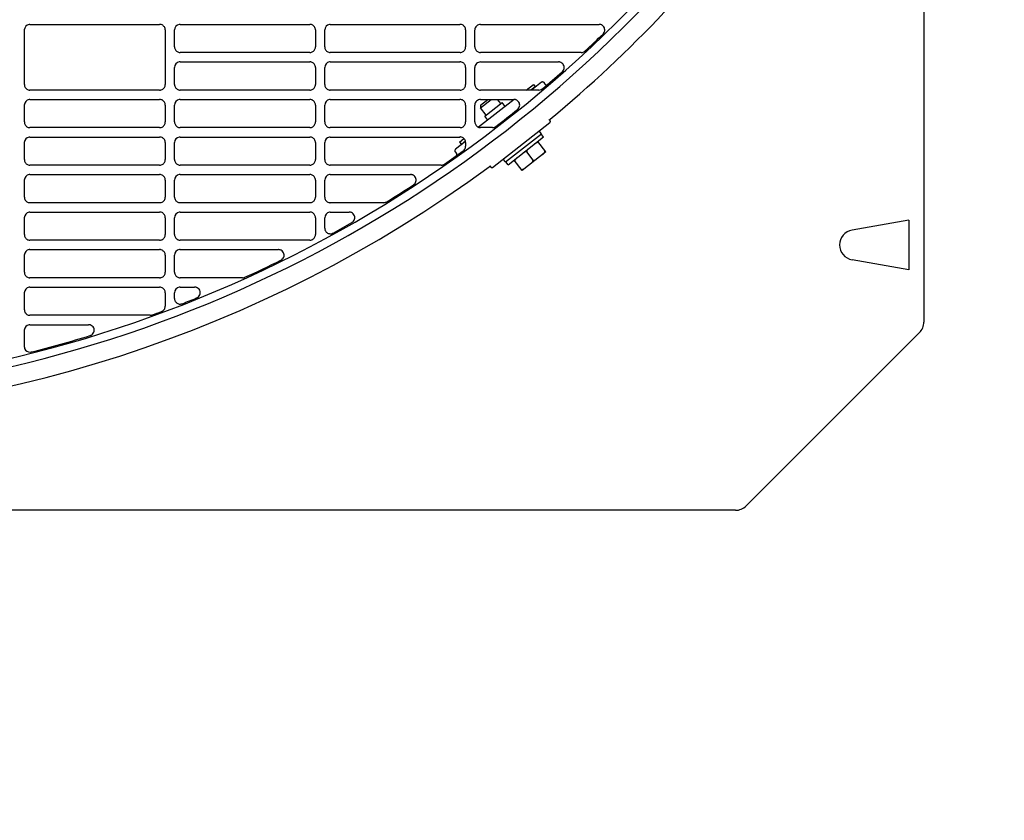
# Model space of a CAD drawing. Header units: millimetres. Extents: x -165365 to -33565, y 7406 to 103342.
# Tile 224 of 256: x -80798 to -80536, y 24927 to 25140. Entities that reach past the tile are written whole.
import ezdxf

# ---------------------------------------------------------------- set-up
doc = ezdxf.new("R2010")
doc.units = ezdxf.units.MM
doc.header["$MEASUREMENT"] = 0
doc.linetypes.add('ACAD_ISO03W100', pattern=[150, 60, -90])
doc.layers.add('DETAIL', color=5, linetype='Continuous')
doc.layers.add('ELEK CIENKIE', color=80, linetype='Continuous')

# ---------------------------------------------------------------- blocks, each defined once
blk = doc.blocks.new('A$C67C8A0BA')
at = {"layer": 'DETAIL', "color": 3, "linetype": 'Continuous'}
for p, q in [((1240.6, 691.24), (1240.6, 50.16)), ((1002.53, 129.45), (1037.06, 129.45)), ((1042.53, 129.45), (1077.06, 129.45)), ((1082.53, 129.45), (1117.06, 129.45)), ((1122.53, 129.45), (1154.13, 129.45)), ((1001.04, 113.45), (1001.04, 127.96)), ((1038.56, 127.96), (1038.56, 113.44)), ((1041.03, 123.45), (1041.03, 127.96)), ((1078.56, 127.96), (1078.56, 123.45)), ((1081.03, 123.45), (1081.03, 127.96)), ((1118.56, 127.96), (1118.56, 123.44)), ((1121.03, 123.45), (1121.03, 127.95)), ((1077.07, 121.96), (1042.52, 121.96)), ((1117.07, 121.95), (1082.52, 121.96)), ((1149.36, 121.95), (1122.52, 121.95)), ((1042.53, 119.45), (1077.06, 119.45)), ((1082.53, 119.45), (1117.06, 119.45)), ((1122.53, 119.45), (1143.3, 119.45)), ((1041.03, 113.45), (1041.03, 117.95)), ((1078.56, 117.96), (1078.56, 113.44)), ((1081.03, 113.45), (1081.03, 117.95)), ((1118.56, 117.96), (1118.56, 113.44)), ((1121.03, 113.45), (1121.03, 117.95)), ((1134.68, 111.95), (1136.63, 113.48)), ((1137.12, 112.85), (1135.97, 111.95)), ((1138.74, 114.03), (1136.08, 111.95)), ((1136.63, 113.48), (1137.12, 112.85)), ((1139.73, 113.56), (1139.44, 113.94)), ((1037.07, 111.95), (1002.52, 111.95)), ((1077.07, 111.95), (1042.52, 111.95)), ((1117.07, 111.95), (1082.52, 111.95)), ((1138.09, 111.95), (1122.52, 111.95)), ((1001.04, 103.45), (1001.04, 107.96)), ((1002.53, 109.45), (1037.06, 109.45)), ((1038.56, 107.96), (1038.56, 103.45)), ((1041.03, 103.45), (1041.03, 107.96)), ((1042.53, 109.45), (1077.06, 109.45)), ((1078.56, 107.96), (1078.56, 103.45)), ((1081.03, 103.45), (1081.03, 107.96)), ((1082.53, 109.45), (1117.06, 109.45)), ((1118.56, 107.96), (1118.56, 103.45)), ((1121.03, 103.45), (1121.03, 107.96)), ((1131.46, 109.44), (1122, 102.05)), ((1122.48, 107.23), (1125.33, 109.45)), ((1122.56, 107.93), (1122.48, 107.23)), ((1122.53, 109.45), (1131.45, 109.45)), ((1122.56, 107.93), (1124.52, 109.45)), ((1123.65, 104.99), (1128.3, 108.62)), ((1127.95, 108.35), (1127.08, 109.45)), ((1129.1, 107.6), (1128.3, 108.62)), ((1124.01, 105.27), (1122.48, 107.23)), ((1124.45, 103.97), (1123.65, 104.99)), ((1125.73, 91.37), (1141.02, 103.31)), ((1140.76, 104.12), (1141.07, 103.73)), ((1037.07, 101.96), (1002.52, 101.96)), ((1077.07, 101.96), (1042.52, 101.96)), ((1117.07, 101.96), (1082.52, 101.96)), ((1125.73, 101.95), (1122.52, 101.95)), ((1129.18, 92.8), (1138.8, 100.31)), ((1138.8, 100.31), (1138.18, 101.09)), ((1139.33, 99.46), (1138.72, 100.25)), ((1001.04, 93.45), (1001.04, 97.95)), ((1002.53, 99.45), (1037.06, 99.45)), ((1038.56, 97.96), (1038.56, 93.44)), ((1041.03, 93.45), (1041.03, 97.95)), ((1042.53, 99.45), (1077.06, 99.45)), ((1078.56, 97.96), (1078.56, 93.44)), ((1081.03, 93.45), (1081.03, 97.95)), ((1082.53, 99.45), (1117.06, 99.45)), ((1118.53, 98.24), (1115.88, 96.17)), ((1116.93, 98.09), (1118.12, 99.02)), ((1116.93, 98.09), (1117.42, 97.46)), ((1118.51, 98.31), (1117.42, 97.46)), ((1118.56, 97.96), (1118.56, 96.99)), ((1129.88, 92.07), (1139.33, 99.46)), ((1139.91, 95.47), (1137.76, 98.23)), ((1115.8, 95.47), (1116.09, 95.09)), ((1139.91, 95.47), (1133.61, 90.54)), ((1136.45, 93.4), (1134.91, 95.37)), ((1037.07, 91.95), (1002.52, 91.95)), ((1077.07, 91.95), (1042.52, 91.95)), ((1112.05, 91.95), (1082.52, 91.95)), ((1125, 91.81), (1125.31, 91.42)), ((1129.18, 92.8), (1128.57, 93.58)), ((1129.88, 92.07), (1129.26, 92.86)), ((1133.61, 90.54), (1131.45, 93.3)), ((1002.53, 89.45), (1037.06, 89.45)), ((1042.53, 89.45), (1077.06, 89.45)), ((1082.53, 89.45), (1103.88, 89.45)), ((1001.04, 83.45), (1001.04, 87.96)), ((1038.56, 87.96), (1038.56, 83.44)), ((1041.03, 83.45), (1041.03, 87.96)), ((1078.56, 87.96), (1078.56, 83.44)), ((1081.03, 83.45), (1081.03, 87.96)), ((1037.07, 81.95), (1002.52, 81.95)), ((1077.07, 81.95), (1042.52, 81.95)), ((1096.76, 81.95), (1082.52, 81.95)), ((1002.53, 79.45), (1037.06, 79.45)), ((1042.53, 79.45), (1077.06, 79.45)), ((1082.53, 79.45), (1087.52, 79.45)), ((1001.04, 73.45), (1001.04, 77.96)), ((1038.56, 77.96), (1038.56, 73.44)), ((1041.03, 73.45), (1041.03, 77.96)), ((1078.56, 77.96), (1078.56, 73.44)), ((1081.03, 75.15), (1081.03, 77.96)), ((1236.63, 77.31), (1221.48, 74.64)), ((1236.63, 77.31), (1236.63, 64.09)), ((1037.07, 71.95), (1002.52, 71.95)), ((1077.07, 71.95), (1042.52, 71.95)), ((1002.53, 69.45), (1037.06, 69.45)), ((1042.53, 69.45), (1068.71, 69.45)), ((1001.04, 63.45), (1001.04, 67.96)), ((1038.56, 67.96), (1038.56, 63.44)), ((1041.03, 63.45), (1041.03, 67.96)), ((1236.63, 64.09), (1221.48, 66.76)), ((1037.07, 61.95), (1002.52, 61.95)), ((1059.16, 61.95), (1042.52, 61.95)), ((1001.04, 53.45), (1001.04, 57.96)), ((1002.53, 59.45), (1037.06, 59.45)), ((1038.56, 57.96), (1038.56, 54.35)), ((1041.03, 56.43), (1041.03, 57.96)), ((1042.53, 59.45), (1046.36, 59.45)), ((1034.58, 51.95), (1002.52, 51.95)), ((1001.04, 43.62), (1001.04, 47.96)), ((1002.53, 49.45), (1018.09, 49.45)), ((1193.27, 1.17), (1239.43, 47.33)), ((1190.44, 0), (628, 0))]:
    blk.add_line(p, q, dxfattribs=at)
for points in [[(1038.56, 127.96), (1038.54, 128.17), (1038.5, 128.38), (1038.43, 128.58), (1038.33, 128.76), (1038.2, 128.93), (1038.05, 129.08), (1037.88, 129.21), (1037.7, 129.31), (1037.5, 129.39), (1037.3, 129.44)], [(1078.56, 127.96), (1078.54, 128.17), (1078.5, 128.38), (1078.43, 128.58), (1078.33, 128.76), (1078.2, 128.93), (1078.05, 129.08), (1077.88, 129.21), (1077.7, 129.31), (1077.5, 129.39), (1077.3, 129.44)], [(1118.56, 127.96), (1118.54, 128.17), (1118.5, 128.38), (1118.43, 128.58), (1118.33, 128.76), (1118.2, 128.93), (1118.05, 129.08), (1117.88, 129.21), (1117.7, 129.31), (1117.5, 129.39), (1117.3, 129.44)], [(1155.32, 127.06), (1155.46, 127.28), (1155.56, 127.52), (1155.61, 127.77), (1155.62, 128.03), (1155.59, 128.29), (1155.51, 128.54), (1155.39, 128.77), (1155.23, 128.98), (1155.03, 129.15), (1154.81, 129.29)], [(1041.03, 123.45), (1041.05, 123.24), (1041.09, 123.04), (1041.17, 122.84), (1041.27, 122.65), (1041.39, 122.48), (1041.54, 122.33), (1041.71, 122.2), (1041.89, 122.1), (1042.09, 122.02), (1042.29, 121.97)], [(1077.3, 121.97), (1077.51, 122.02), (1077.7, 122.1), (1077.89, 122.2), (1078.06, 122.33), (1078.2, 122.48), (1078.33, 122.65), (1078.43, 122.83), (1078.5, 123.03), (1078.54, 123.24), (1078.56, 123.45)], [(1081.03, 123.45), (1081.05, 123.24), (1081.09, 123.04), (1081.17, 122.84), (1081.26, 122.65), (1081.39, 122.48), (1081.54, 122.33), (1081.7, 122.2), (1081.89, 122.1), (1082.09, 122.02), (1082.29, 121.97)], [(1117.3, 121.97), (1117.51, 122.02), (1117.7, 122.1), (1117.89, 122.2), (1118.06, 122.33), (1118.2, 122.48), (1118.33, 122.65), (1118.43, 122.83), (1118.5, 123.03), (1118.54, 123.24), (1118.56, 123.44)], [(1121.03, 123.45), (1121.05, 123.24), (1121.09, 123.04), (1121.16, 122.84), (1121.26, 122.65), (1121.39, 122.48), (1121.54, 122.33), (1121.7, 122.2), (1121.89, 122.1), (1122.09, 122.02), (1122.29, 121.97)], [(1078.56, 117.96), (1078.54, 118.17), (1078.5, 118.38), (1078.43, 118.58), (1078.33, 118.76), (1078.2, 118.93), (1078.05, 119.08), (1077.88, 119.21), (1077.7, 119.31), (1077.5, 119.39), (1077.3, 119.43)], [(1118.56, 117.96), (1118.54, 118.17), (1118.5, 118.38), (1118.43, 118.58), (1118.33, 118.76), (1118.2, 118.93), (1118.05, 119.08), (1117.88, 119.21), (1117.7, 119.31), (1117.5, 119.39), (1117.3, 119.43)], [(1144.46, 117.01), (1144.61, 117.23), (1144.72, 117.47), (1144.78, 117.72), (1144.8, 117.99), (1144.77, 118.25), (1144.7, 118.51), (1144.58, 118.74), (1144.42, 118.95), (1144.23, 119.13), (1144.01, 119.28)], [(1001.04, 113.45), (1001.05, 113.24), (1001.09, 113.03), (1001.17, 112.83), (1001.27, 112.65), (1001.39, 112.48), (1001.54, 112.33), (1001.71, 112.2), (1001.89, 112.1), (1002.09, 112.02), (1002.29, 111.97)], [(1037.3, 111.97), (1037.51, 112.02), (1037.71, 112.09), (1037.89, 112.2), (1038.06, 112.33), (1038.2, 112.48), (1038.33, 112.64), (1038.43, 112.83), (1038.5, 113.03), (1038.55, 113.23), (1038.56, 113.44)], [(1041.03, 113.45), (1041.05, 113.24), (1041.09, 113.03), (1041.17, 112.84), (1041.27, 112.65), (1041.39, 112.48), (1041.54, 112.33), (1041.71, 112.2), (1041.89, 112.1), (1042.09, 112.02), (1042.29, 111.97)], [(1077.3, 111.97), (1077.51, 112.02), (1077.7, 112.09), (1077.89, 112.2), (1078.06, 112.32), (1078.2, 112.47), (1078.33, 112.64), (1078.43, 112.83), (1078.5, 113.03), (1078.54, 113.23), (1078.56, 113.44)], [(1081.03, 113.45), (1081.05, 113.24), (1081.09, 113.03), (1081.17, 112.84), (1081.26, 112.65), (1081.39, 112.48), (1081.54, 112.33), (1081.7, 112.2), (1081.89, 112.1), (1082.09, 112.02), (1082.29, 111.97)], [(1117.3, 111.97), (1117.51, 112.02), (1117.7, 112.09), (1117.89, 112.2), (1118.06, 112.32), (1118.2, 112.47), (1118.33, 112.64), (1118.43, 112.83), (1118.5, 113.03), (1118.54, 113.23), (1118.56, 113.44)], [(1121.03, 113.45), (1121.05, 113.24), (1121.09, 113.03), (1121.16, 112.84), (1121.26, 112.65), (1121.39, 112.48), (1121.54, 112.33), (1121.7, 112.2), (1121.89, 112.1), (1122.09, 112.02), (1122.29, 111.97)], [(1038.56, 107.96), (1038.54, 108.17), (1038.5, 108.38), (1038.43, 108.58), (1038.33, 108.76), (1038.2, 108.93), (1038.05, 109.08), (1037.88, 109.21), (1037.7, 109.31), (1037.5, 109.39), (1037.3, 109.44)], [(1078.56, 107.96), (1078.54, 108.17), (1078.5, 108.38), (1078.43, 108.58), (1078.33, 108.76), (1078.2, 108.93), (1078.05, 109.08), (1077.88, 109.21), (1077.7, 109.31), (1077.5, 109.39), (1077.3, 109.44)], [(1118.56, 107.96), (1118.54, 108.17), (1118.5, 108.38), (1118.43, 108.58), (1118.33, 108.76), (1118.2, 108.93), (1118.05, 109.08), (1117.88, 109.21), (1117.7, 109.31), (1117.5, 109.39), (1117.3, 109.44)], [(1132.57, 106.96), (1132.73, 107.18), (1132.85, 107.42), (1132.93, 107.68), (1132.96, 107.95), (1132.94, 108.22), (1132.87, 108.48), (1132.75, 108.72), (1132.59, 108.94), (1132.39, 109.13), (1132.17, 109.28)], [(1001.04, 103.45), (1001.05, 103.24), (1001.09, 103.04), (1001.17, 102.84), (1001.27, 102.65), (1001.39, 102.48), (1001.54, 102.33), (1001.71, 102.2), (1001.89, 102.1), (1002.09, 102.02), (1002.29, 101.98)], [(1037.3, 101.97), (1037.51, 102.02), (1037.71, 102.1), (1037.89, 102.2), (1038.06, 102.33), (1038.2, 102.48), (1038.33, 102.65), (1038.43, 102.83), (1038.5, 103.03), (1038.55, 103.24), (1038.56, 103.45)], [(1041.03, 103.45), (1041.05, 103.24), (1041.09, 103.04), (1041.17, 102.84), (1041.27, 102.65), (1041.39, 102.48), (1041.54, 102.33), (1041.71, 102.2), (1041.89, 102.1), (1042.09, 102.02), (1042.29, 101.97)], [(1077.3, 101.97), (1077.51, 102.02), (1077.7, 102.1), (1077.89, 102.2), (1078.06, 102.33), (1078.2, 102.48), (1078.33, 102.65), (1078.43, 102.83), (1078.5, 103.03), (1078.54, 103.24), (1078.56, 103.45)], [(1081.03, 103.45), (1081.05, 103.24), (1081.09, 103.04), (1081.17, 102.84), (1081.26, 102.65), (1081.39, 102.48), (1081.54, 102.33), (1081.7, 102.2), (1081.89, 102.1), (1082.09, 102.02), (1082.29, 101.97)], [(1117.3, 101.97), (1117.51, 102.02), (1117.7, 102.1), (1117.89, 102.2), (1118.06, 102.33), (1118.2, 102.48), (1118.33, 102.65), (1118.43, 102.83), (1118.5, 103.03), (1118.54, 103.24), (1118.56, 103.45)], [(1121.03, 103.45), (1121.05, 103.24), (1121.09, 103.04), (1121.16, 102.84), (1121.26, 102.65), (1121.39, 102.48), (1121.54, 102.33), (1121.7, 102.2), (1121.89, 102.1), (1122.09, 102.02), (1122.29, 101.97)], [(1038.56, 97.96), (1038.54, 98.17), (1038.5, 98.38), (1038.43, 98.57), (1038.33, 98.76), (1038.2, 98.93), (1038.05, 99.08), (1037.88, 99.21), (1037.7, 99.31), (1037.5, 99.39), (1037.3, 99.43)], [(1078.56, 97.96), (1078.54, 98.17), (1078.5, 98.38), (1078.43, 98.58), (1078.33, 98.76), (1078.2, 98.93), (1078.05, 99.08), (1077.88, 99.21), (1077.7, 99.31), (1077.5, 99.39), (1077.3, 99.43)], [(1118.56, 97.96), (1118.54, 98.17), (1118.5, 98.38), (1118.43, 98.58), (1118.33, 98.76), (1118.2, 98.93), (1118.05, 99.08), (1117.88, 99.21), (1117.7, 99.31), (1117.5, 99.39), (1117.3, 99.43)], [(1138.06, 97.83), (1137.98, 97.91), (1137.87, 97.95), (1137.76, 97.96), (1137.64, 97.95), (1137.53, 97.92), (1137.43, 97.88), (1137.32, 97.83), (1137.22, 97.78), (1137.13, 97.72), (1137.03, 97.65), (1136.94, 97.59), (1136.85, 97.52)], [(1134.91, 95.37), (1134.83, 95.44), (1134.72, 95.48), (1134.6, 95.5), (1134.49, 95.48), (1134.38, 95.46), (1134.27, 95.42), (1134.17, 95.37), (1134.07, 95.32), (1133.97, 95.26), (1133.88, 95.19), (1133.79, 95.12), (1133.7, 95.06)], [(1135.51, 96.47), (1135.42, 96.4), (1135.33, 96.33), (1135.25, 96.25), (1135.17, 96.17), (1135.09, 96.09), (1135.02, 96), (1134.96, 95.91), (1134.9, 95.81), (1134.86, 95.7), (1134.85, 95.59), (1134.86, 95.47), (1134.91, 95.37)], [(1139.01, 94.76), (1139.09, 94.83), (1139.18, 94.9), (1139.27, 94.98), (1139.35, 95.06), (1139.43, 95.14), (1139.5, 95.23), (1139.56, 95.33), (1139.61, 95.43), (1139.65, 95.53), (1139.67, 95.65), (1139.65, 95.76), (1139.6, 95.86)], [(1001.04, 93.45), (1001.05, 93.24), (1001.09, 93.03), (1001.17, 92.83), (1001.27, 92.65), (1001.39, 92.48), (1001.54, 92.33), (1001.71, 92.2), (1001.89, 92.1), (1002.09, 92.02), (1002.29, 91.97)], [(1037.3, 91.97), (1037.51, 92.02), (1037.71, 92.09), (1037.89, 92.2), (1038.06, 92.33), (1038.2, 92.48), (1038.33, 92.64), (1038.43, 92.83), (1038.5, 93.03), (1038.55, 93.23), (1038.56, 93.44)], [(1041.03, 93.45), (1041.05, 93.24), (1041.09, 93.03), (1041.17, 92.84), (1041.27, 92.65), (1041.39, 92.48), (1041.54, 92.33), (1041.71, 92.2), (1041.89, 92.1), (1042.09, 92.02), (1042.29, 91.97)], [(1077.3, 91.97), (1077.51, 92.02), (1077.71, 92.09), (1077.89, 92.2), (1078.06, 92.33), (1078.2, 92.48), (1078.33, 92.64), (1078.43, 92.83), (1078.5, 93.03), (1078.54, 93.23), (1078.56, 93.44)], [(1081.03, 93.45), (1081.05, 93.24), (1081.09, 93.03), (1081.17, 92.84), (1081.26, 92.65), (1081.39, 92.48), (1081.54, 92.33), (1081.7, 92.2), (1081.89, 92.1), (1082.09, 92.02), (1082.29, 91.97)], [(1132.36, 94.01), (1132.27, 93.94), (1132.18, 93.86), (1132.1, 93.79), (1132.02, 93.71), (1131.94, 93.63), (1131.87, 93.54), (1131.8, 93.44), (1131.75, 93.34), (1131.71, 93.24), (1131.69, 93.12), (1131.71, 93.01), (1131.76, 92.91)], [(1135.85, 92.3), (1135.94, 92.37), (1136.03, 92.44), (1136.11, 92.52), (1136.2, 92.6), (1136.27, 92.68), (1136.34, 92.77), (1136.41, 92.86), (1136.46, 92.96), (1136.5, 93.07), (1136.52, 93.18), (1136.5, 93.3), (1136.45, 93.4)], [(1136.45, 93.4), (1136.54, 93.32), (1136.65, 93.28), (1136.76, 93.27), (1136.87, 93.28), (1136.98, 93.31), (1137.09, 93.35), (1137.19, 93.4), (1137.29, 93.45), (1137.39, 93.51), (1137.48, 93.58), (1137.57, 93.64), (1137.66, 93.71)], [(1038.56, 87.96), (1038.54, 88.17), (1038.5, 88.38), (1038.43, 88.58), (1038.33, 88.76), (1038.2, 88.93), (1038.05, 89.08), (1037.88, 89.21), (1037.7, 89.31), (1037.5, 89.39), (1037.3, 89.44)], [(1078.56, 87.96), (1078.54, 88.17), (1078.5, 88.38), (1078.43, 88.58), (1078.33, 88.76), (1078.2, 88.93), (1078.05, 89.08), (1077.88, 89.21), (1077.7, 89.31), (1077.5, 89.39), (1077.3, 89.44)], [(1104.89, 86.85), (1105.08, 87.06), (1105.23, 87.31), (1105.34, 87.58), (1105.39, 87.86), (1105.38, 88.15), (1105.32, 88.43), (1105.2, 88.69), (1105.04, 88.92), (1104.83, 89.12), (1104.59, 89.28)], [(1124.98, 91.57), (1124.96, 91.57), (1124.94, 91.56), (1124.93, 91.55), (1124.91, 91.55), (1124.89, 91.54), (1124.88, 91.53), (1124.86, 91.52)], [(1125.28, 91.46), (1125.26, 91.48), (1125.24, 91.5), (1125.21, 91.52), (1125.19, 91.53), (1125.17, 91.55), (1125.14, 91.56), (1125.11, 91.57)], [(1133.3, 90.94), (1133.39, 90.86), (1133.49, 90.82), (1133.61, 90.81), (1133.72, 90.82), (1133.83, 90.85), (1133.94, 90.89), (1134.04, 90.94), (1134.14, 90.99), (1134.24, 91.05), (1134.33, 91.11), (1134.42, 91.18), (1134.51, 91.25)], [(1001.04, 83.45), (1001.05, 83.24), (1001.09, 83.03), (1001.17, 82.84), (1001.27, 82.65), (1001.39, 82.48), (1001.54, 82.33), (1001.71, 82.2), (1001.89, 82.1), (1002.09, 82.02), (1002.29, 81.97)], [(1037.3, 81.97), (1037.51, 82.02), (1037.71, 82.09), (1037.89, 82.2), (1038.06, 82.33), (1038.2, 82.48), (1038.33, 82.65), (1038.43, 82.83), (1038.5, 83.03), (1038.55, 83.23), (1038.56, 83.44)], [(1041.03, 83.45), (1041.05, 83.24), (1041.09, 83.03), (1041.17, 82.84), (1041.27, 82.65), (1041.39, 82.48), (1041.54, 82.33), (1041.7, 82.2), (1041.89, 82.1), (1042.09, 82.02), (1042.29, 81.97)], [(1077.3, 81.97), (1077.51, 82.02), (1077.71, 82.09), (1077.89, 82.2), (1078.06, 82.33), (1078.2, 82.48), (1078.33, 82.64), (1078.43, 82.83), (1078.5, 83.03), (1078.54, 83.23), (1078.56, 83.44)], [(1081.03, 83.45), (1081.05, 83.24), (1081.09, 83.03), (1081.17, 82.84), (1081.26, 82.65), (1081.39, 82.48), (1081.54, 82.33), (1081.7, 82.2), (1081.89, 82.1), (1082.09, 82.02), (1082.29, 81.97)], [(1038.56, 77.96), (1038.54, 78.17), (1038.5, 78.38), (1038.43, 78.58), (1038.33, 78.76), (1038.2, 78.93), (1038.05, 79.08), (1037.88, 79.21), (1037.7, 79.31), (1037.5, 79.39), (1037.3, 79.44)], [(1078.56, 77.96), (1078.54, 78.17), (1078.5, 78.38), (1078.43, 78.58), (1078.33, 78.76), (1078.2, 78.93), (1078.05, 79.08), (1077.88, 79.21), (1077.7, 79.31), (1077.5, 79.39), (1077.3, 79.44)], [(1087.58, 79.45), (1087.57, 79.45), (1087.56, 79.45), (1087.55, 79.45), (1087.54, 79.45), (1087.54, 79.45), (1087.53, 79.45), (1087.52, 79.45)], [(1088.47, 76.8), (1088.69, 77.01), (1088.86, 77.27), (1088.97, 77.55), (1089.03, 77.85), (1089.02, 78.16), (1088.95, 78.46), (1088.82, 78.73), (1088.63, 78.98), (1088.4, 79.18), (1088.13, 79.33)], [(1001.04, 73.45), (1001.05, 73.24), (1001.09, 73.03), (1001.17, 72.84), (1001.27, 72.65), (1001.39, 72.48), (1001.54, 72.33), (1001.71, 72.2), (1001.89, 72.1), (1002.09, 72.02), (1002.29, 71.97)], [(1037.3, 71.97), (1037.51, 72.02), (1037.71, 72.09), (1037.89, 72.2), (1038.06, 72.33), (1038.2, 72.48), (1038.33, 72.65), (1038.43, 72.83), (1038.5, 73.03), (1038.55, 73.24), (1038.56, 73.44)], [(1041.03, 73.45), (1041.05, 73.24), (1041.09, 73.03), (1041.17, 72.84), (1041.27, 72.65), (1041.39, 72.48), (1041.54, 72.33), (1041.7, 72.2), (1041.89, 72.1), (1042.09, 72.02), (1042.29, 71.97)], [(1077.3, 71.97), (1077.51, 72.02), (1077.71, 72.09), (1077.89, 72.2), (1078.06, 72.33), (1078.2, 72.48), (1078.33, 72.64), (1078.43, 72.83), (1078.5, 73.03), (1078.54, 73.23), (1078.56, 73.44)], [(1081.2, 74.46), (1081.31, 74.28), (1081.45, 74.11), (1081.61, 73.97), (1081.79, 73.85), (1081.98, 73.76), (1082.19, 73.7), (1082.4, 73.66), (1082.61, 73.66), (1082.83, 73.69), (1083.03, 73.75)], [(1038.56, 67.96), (1038.54, 68.17), (1038.5, 68.38), (1038.43, 68.58), (1038.33, 68.76), (1038.2, 68.93), (1038.05, 69.08), (1037.88, 69.21), (1037.7, 69.31), (1037.5, 69.39), (1037.3, 69.44)], [(1069.59, 66.75), (1069.82, 66.95), (1070, 67.18), (1070.13, 67.45), (1070.21, 67.74), (1070.23, 68.04), (1070.18, 68.34), (1070.08, 68.62), (1069.91, 68.88), (1069.7, 69.09), (1069.46, 69.26)], [(1001.04, 63.45), (1001.05, 63.24), (1001.09, 63.03), (1001.17, 62.84), (1001.27, 62.65), (1001.39, 62.48), (1001.54, 62.33), (1001.71, 62.2), (1001.89, 62.1), (1002.09, 62.02), (1002.29, 61.97)], [(1037.3, 61.97), (1037.51, 62.02), (1037.71, 62.09), (1037.89, 62.2), (1038.06, 62.33), (1038.2, 62.48), (1038.33, 62.65), (1038.43, 62.83), (1038.5, 63.03), (1038.55, 63.24), (1038.56, 63.44)], [(1041.03, 63.45), (1041.05, 63.24), (1041.09, 63.03), (1041.17, 62.84), (1041.27, 62.65), (1041.39, 62.48), (1041.54, 62.33), (1041.7, 62.2), (1041.89, 62.1), (1042.09, 62.02), (1042.29, 61.97)], [(1038.56, 57.96), (1038.54, 58.17), (1038.5, 58.38), (1038.43, 58.58), (1038.33, 58.76), (1038.2, 58.93), (1038.05, 59.08), (1037.88, 59.21), (1037.7, 59.31), (1037.5, 59.39), (1037.3, 59.44)], [(1047.15, 56.68), (1047.4, 56.87), (1047.61, 57.11), (1047.77, 57.38), (1047.86, 57.68), (1047.89, 58), (1047.85, 58.31), (1047.75, 58.61), (1047.58, 58.88), (1047.35, 59.1), (1047.09, 59.28)], [(1041.21, 55.73), (1041.31, 55.57), (1041.43, 55.42), (1041.57, 55.28), (1041.73, 55.17), (1041.9, 55.08), (1042.08, 55.01), (1042.27, 54.96), (1042.46, 54.94), (1042.65, 54.94), (1042.84, 54.97)], [(1001.04, 53.45), (1001.05, 53.24), (1001.09, 53.03), (1001.17, 52.84), (1001.27, 52.65), (1001.39, 52.48), (1001.54, 52.33), (1001.71, 52.2), (1001.89, 52.1), (1002.09, 52.02), (1002.29, 51.97)], [(1037.98, 53.17), (1038.05, 53.23), (1038.12, 53.3), (1038.19, 53.37), (1038.25, 53.45), (1038.31, 53.53), (1038.36, 53.61), (1038.41, 53.7)], [(1019.01, 46.76), (1019.23, 46.96), (1019.41, 47.19), (1019.55, 47.45), (1019.63, 47.74), (1019.65, 48.04), (1019.6, 48.33), (1019.5, 48.61), (1019.34, 48.86), (1019.13, 49.08), (1018.89, 49.25)]]:
    blk.add_lwpolyline(points, dxfattribs=at)
for points in [[(1139.44, 113.94, 0.080604), (1139.32, 114.05, 0.116442), (1139.11, 114.13, 0.116442), (1138.88, 114.1, 0.080614), (1138.74, 114.03, 0.000008)], [(1141.02, 103.31, 0.11645), (1141.1, 103.42, 0.080615), (1141.13, 103.51, 0.080608), (1141.13, 103.61, 0.116418), (1141.07, 103.73, 0.116418)], [(1115.88, 96.17, 0.080604), (1115.78, 96.05, 0.116442), (1115.7, 95.84, 0.116442), (1115.72, 95.61, 0.080614), (1115.8, 95.47, 0.000008)], [(1125.31, 91.42, 0.116418), (1125.42, 91.33, 0.080608), (1125.51, 91.31, 0.080615), (1125.6, 91.31, 0.11645), (1125.73, 91.37, 0.11645), (1125.73, 91.37, 0.11645)]]:
    blk.add_lwpolyline(points, format="xyb", dxfattribs=at)
for centre, radius, start, end in [((919.8, 370.7), 339.2, 273.2993, 323.4916), ((919.8, 370.7), 341.4, 273.7169, 323.4916), ((919.8, 370.7), 346.4, 309.7024, 323.4916), ((1002.53, 127.96), 1.5, 98.927, 180.0168), ((1002.53, 127.95), 1.5, 90.0026, 98.9543), ((1037.06, 127.94), 1.51, 81.0723, 89.9974), ((1042.53, 127.96), 1.5, 98.9397, 180.0211), ((1042.53, 127.95), 1.5, 90.0027, 98.9563), ((1077.06, 127.94), 1.51, 81.073, 89.9975), ((1082.53, 127.96), 1.5, 98.9542, 180.0255), ((1082.53, 127.95), 1.5, 90.0026, 98.9601), ((1117.06, 127.94), 1.52, 81.0754, 89.9975), ((1122.53, 127.96), 1.5, 90.0026, 180.0298), ((1154.13, 127.93), 1.52, 80.9792, 89.9981), ((1154.13, 127.94), 1.52, 71.9314, 80.9717), ((1154.13, 127.95), 1.51, 62.9162, 71.9184), ((919.83, 370.69), 338.85, 312.8738, 313.9862), ((1154.1, 127.98), 1.53, 313.9879, 322.9404), ((1042.52, 123.45), 1.49, 261.0355, 269.9972), ((1077.07, 123.46), 1.5, 270.0006, 278.9351), ((1082.52, 123.45), 1.49, 261.0328, 269.9972), ((1117.07, 123.46), 1.51, 270.0006, 278.9338), ((1122.52, 123.45), 1.49, 261.03, 269.9972), ((1149.36, 123.46), 1.5, 270.0535, 295.7501), ((1149.36, 123.47), 1.51, 295.7587, 304.3207), ((1149.35, 123.47), 1.52, 304.3281, 312.8723), ((1042.53, 117.95), 1.5, 98.9392, 180.0179), ((1042.53, 117.95), 1.5, 90.0037, 98.9579), ((1077.06, 117.94), 1.51, 81.0743, 89.9985), ((1082.53, 117.95), 1.5, 98.9529, 180.0224), ((1082.53, 117.95), 1.5, 90.0037, 98.9608), ((1117.06, 117.94), 1.52, 81.0758, 89.9985), ((1122.53, 117.95), 1.5, 90.0037, 180.0267), ((1143.3, 117.93), 1.53, 80.5645, 89.9983), ((1143.3, 117.93), 1.52, 71.3751, 80.5573), ((1143.3, 117.94), 1.51, 62.2193, 71.3614), ((919.83, 370.69), 338.85, 310.3149, 311.4829), ((1143.28, 117.98), 1.53, 311.4849, 320.5776), ((1140.13, 113.87), 0.5, 217.9989, 303.6936), ((1002.52, 113.45), 1.49, 261.0391, 269.9983), ((1037.07, 113.46), 1.5, 270.0017, 278.9366), ((1042.52, 113.45), 1.49, 261.0374, 269.9983), ((1077.07, 113.46), 1.5, 270.0017, 278.9362), ((1082.52, 113.45), 1.49, 261.0338, 269.9983), ((1117.07, 113.46), 1.51, 270.0017, 278.9339), ((1122.52, 113.44), 1.49, 261.0319, 269.9983), ((1138.09, 113.46), 1.51, 270.0494, 294.2125), ((1138.09, 113.47), 1.51, 294.2204, 302.2714), ((1138.09, 113.47), 1.52, 302.2772, 310.3137), ((1002.53, 107.96), 1.5, 98.9224, 180.0104), ((1002.53, 107.95), 1.5, 90.0027, 98.9538), ((1037.06, 107.94), 1.51, 81.0728, 89.9974), ((1042.53, 107.96), 1.5, 98.9351, 180.0147), ((1042.53, 107.95), 1.5, 90.0027, 98.9558), ((1077.06, 107.94), 1.51, 81.0736, 89.9974), ((1082.53, 107.96), 1.5, 98.9496, 180.0192), ((1082.53, 107.95), 1.5, 90.0027, 98.9596), ((1117.06, 107.94), 1.52, 81.076, 89.9974), ((1122.53, 107.96), 1.5, 90.0027, 180.0235), ((1131.45, 107.92), 1.53, 84.9759, 89.9972), ((1131.45, 107.93), 1.53, 80.6341, 84.9782), ((1131.46, 107.93), 1.52, 71.2576, 80.6274), ((1131.46, 107.94), 1.51, 61.9126, 71.2433), ((919.83, 370.69), 338.85, 307.6143, 308.8499), ((1131.43, 107.99), 1.53, 308.8521, 318.1258), ((1141.27, 103.96), 0.3, 129.7063, 217.9782), ((1002.52, 103.45), 1.49, 261.0382, 269.9972), ((1037.07, 103.46), 1.5, 270.0006, 278.9366), ((1042.52, 103.45), 1.49, 261.0356, 269.9972), ((1077.07, 103.46), 1.5, 270.0006, 278.9352), ((1082.52, 103.45), 1.49, 261.0329, 269.9972), ((1117.07, 103.46), 1.5, 270.0006, 278.9339), ((1122.52, 103.45), 1.49, 261.03, 269.9972), ((1125.73, 103.46), 1.51, 270.0407, 285.052), ((1125.73, 103.47), 1.51, 285.0818, 292.5892), ((1125.72, 103.47), 1.52, 292.5969, 300.1086), ((1125.72, 103.47), 1.52, 300.1127, 307.613), ((1002.53, 97.95), 1.5, 98.9211, 180.0073), ((1002.53, 97.95), 1.5, 90.0038, 98.9545), ((1037.06, 97.94), 1.51, 81.0732, 89.9985), ((1042.53, 97.95), 1.5, 98.9347, 180.0116), ((1042.53, 97.95), 1.5, 90.0038, 98.9574), ((1077.06, 97.94), 1.51, 81.0748, 89.9985), ((1082.53, 97.95), 1.5, 98.9483, 180.016), ((1082.53, 97.95), 1.5, 90.0038, 98.9603), ((1117.06, 97.94), 1.52, 81.0763, 89.9985), ((919.84, 370.69), 338.85, 304.7362, 305.7758), ((1115.7, 94.79), 0.5, 312.2164, 38.0011), ((1117.05, 97), 1.51, 305.7782, 327.3267), ((1117.06, 96.99), 1.5, 327.3486, 359.9361), ((1002.52, 93.45), 1.49, 261.0392, 269.9983), ((1037.07, 93.46), 1.5, 270.0017, 278.9366), ((1042.52, 93.45), 1.49, 261.0375, 269.9983), ((1077.07, 93.46), 1.5, 270.0016, 278.9362), ((1082.52, 93.45), 1.49, 261.0339, 269.9983), ((1112.05, 93.46), 1.51, 270.0553, 287.3931), ((1112.05, 93.47), 1.52, 287.4019, 296.0685), ((1112.04, 93.48), 1.52, 296.0763, 304.7348), ((919.8, 370.7), 346.4, 233.7024, 306.2976), ((1002.53, 87.96), 1.5, 98.9179, 180.0041), ((1002.53, 87.95), 1.5, 90.0027, 98.9533), ((1037.06, 87.94), 1.51, 81.0734, 89.9974), ((1042.53, 87.96), 1.5, 98.9306, 180.0084), ((1042.53, 87.95), 1.5, 90.0027, 98.9553), ((1077.06, 87.94), 1.52, 81.0741, 89.9974), ((1082.53, 87.96), 1.5, 98.9451, 180.0129), ((1082.53, 87.95), 1.5, 90.0027, 98.9591), ((1103.88, 87.91), 1.55, 80.8322, 89.996), ((1103.88, 87.92), 1.53, 71.6071, 80.8196), ((1103.89, 87.93), 1.52, 62.3942, 71.5937), ((1125.04, 91.28), 0.301, 75.7062, 101.2768), ((919.83, 370.69), 338.86, 301.6328, 303.0623), ((1103.85, 88), 1.55, 303.065, 308.3198), ((1103.86, 88), 1.54, 308.3181, 312.1761), ((1002.52, 83.45), 1.49, 261.0392, 269.9983), ((1037.07, 83.46), 1.5, 270.0017, 278.9376), ((1042.52, 83.45), 1.49, 261.0366, 269.9983), ((1077.07, 83.46), 1.5, 270.0016, 278.9362), ((1082.52, 83.44), 1.49, 261.0339, 269.9983), ((1096.76, 83.47), 1.52, 270.0517, 285.8151), ((1096.75, 83.48), 1.52, 285.8459, 293.7394), ((1096.75, 83.48), 1.53, 293.7446, 301.6316), ((1002.53, 77.96), 1.5, 98.9156, 180.0009), ((1002.53, 77.95), 1.5, 90.0027, 98.9531), ((1037.06, 77.94), 1.51, 81.0728, 89.9974), ((1042.53, 77.96), 1.5, 98.9291, 180.0053), ((1042.53, 77.95), 1.5, 90.0027, 98.9559), ((1077.06, 77.94), 1.52, 81.0744, 89.9974), ((1082.53, 77.96), 1.5, 98.9428, 180.0097), ((1082.53, 77.95), 1.5, 90.0027, 98.9589), ((1087.52, 77.9), 1.55, 82.4535, 87.9868), ((1087.52, 77.91), 1.55, 78.8061, 82.4547), ((1087.52, 77.92), 1.54, 69.5281, 78.803), ((1087.53, 77.93), 1.53, 66.6017, 69.5132), ((919.84, 370.69), 338.85, 298.8334, 299.8052), ((1087.49, 78.01), 1.56, 299.8089, 308.9798), ((1082.55, 75.15), 1.51, 180.0473, 198.2294), ((1082.53, 75.15), 1.5, 198.3025, 207.4074), ((1082.52, 75.17), 1.51, 289.7334, 298.8309), ((1222.17, 70.7), 4, 100, 260), ((1002.52, 73.45), 1.49, 261.0393, 269.9983), ((1037.07, 73.46), 1.5, 270.0016, 278.9366), ((1042.52, 73.45), 1.49, 261.0375, 269.9983), ((1077.07, 73.46), 1.5, 270.0016, 278.9352), ((1002.53, 67.96), 1.5, 98.9133, 179.9978), ((1002.53, 67.95), 1.5, 90.0028, 98.9528), ((1037.06, 67.94), 1.51, 81.074, 89.9973), ((1042.53, 67.96), 1.5, 98.926, 180.0021), ((1042.53, 67.95), 1.5, 90.0028, 98.9548), ((1068.71, 67.88), 1.57, 80.4816, 89.9968), ((1068.71, 67.9), 1.55, 65.1829, 80.4557), ((1068.72, 67.92), 1.53, 61.2046, 65.1295), ((919.83, 370.7), 338.87, 294.3961, 296.1864), ((1068.68, 68.03), 1.57, 296.1899, 303.3553), ((1068.68, 68.02), 1.56, 303.3579, 305.6956), ((1002.52, 63.45), 1.49, 261.0393, 269.9984), ((1037.07, 63.46), 1.5, 270.0016, 278.9376), ((1042.52, 63.45), 1.49, 261.0367, 269.9984), ((1059.16, 63.49), 1.54, 270.0575, 286.0371), ((1059.16, 63.5), 1.55, 286.0622, 294.3949), ((1002.53, 57.96), 1.5, 98.911, 179.9946), ((1002.53, 57.95), 1.5, 90.0028, 98.9525), ((1037.06, 57.94), 1.51, 81.0734, 89.9973), ((1042.53, 57.96), 1.5, 98.9246, 179.9989), ((1042.53, 57.95), 1.5, 90.0028, 98.9554), ((1046.36, 57.86), 1.6, 80.7515, 89.998), ((1046.36, 57.87), 1.58, 71.5993, 80.741), ((1046.37, 57.9), 1.56, 62.9214, 71.5871), ((1046.38, 57.91), 1.54, 62.4511, 62.9041), ((1042.55, 56.43), 1.51, 180.051, 198.5087), ((1042.53, 56.43), 1.5, 198.5842, 207.8332), ((919.84, 370.68), 338.85, 291.3273, 292.0273), ((1046.32, 58.05), 1.6, 292.0289, 300.968), ((919.84, 370.68), 338.85, 289.8889, 290.3329), ((1037.05, 54.37), 1.51, 290.3346, 307.6787), ((1037.07, 54.36), 1.49, 333.8642, 342.5592), ((1037.06, 54.35), 1.5, 342.6154, 359.9488), ((1042.53, 56.45), 1.51, 282.0878, 291.3249), ((1002.52, 53.45), 1.49, 261.0394, 269.9984), ((1034.58, 53.5), 1.55, 270.008, 276.6433), ((1034.58, 53.52), 1.56, 276.6474, 283.2748), ((1034.58, 53.52), 1.57, 283.2755, 289.8883), ((1236.6, 50.16), 4, 315.0001, 359.9993), ((1002.53, 47.96), 1.5, 98.9087, 179.9914), ((1002.53, 47.95), 1.5, 90.0028, 98.9522), ((1018.09, 47.79), 1.66, 80.4783, 90.0002), ((1018.1, 47.82), 1.64, 71.1256, 80.4695), ((1018.11, 47.85), 1.6, 61.7775, 71.1148), ((1018.12, 47.88), 1.57, 60.6076, 61.7494), ((919.83, 370.73), 338.89, 284.1895, 286.9323), ((1018.04, 48.12), 1.66, 286.9315, 296.1929), ((1018.05, 48.09), 1.64, 296.2016, 305.5469), ((1002.54, 43.62), 1.51, 180.0568, 198.9614), ((1002.53, 43.62), 1.49, 199.0413, 274.8816), ((1002.53, 43.64), 1.51, 274.8122, 284.187), ((1190.44, 4), 4, 270.0004, 314.9999)]:
    blk.add_arc(centre, radius, start, end, dxfattribs=at)

msp = doc.modelspace()

# ---------------------------------------------------------------- linework, layer by layer
at = {"layer": 'ELEK CIENKIE', "color": 80, "linetype": 'ACAD_ISO03W100', "ltscale": 3}
msp.add_circle((-80405, 26479.5), 4350, dxfattribs=at)

# ---------------------------------------------------------------- block references
msp.add_blockref('A$C67C8A0BA', (-81798.16697, 25009.39228))

doc.saveas('drawing.dxf')
